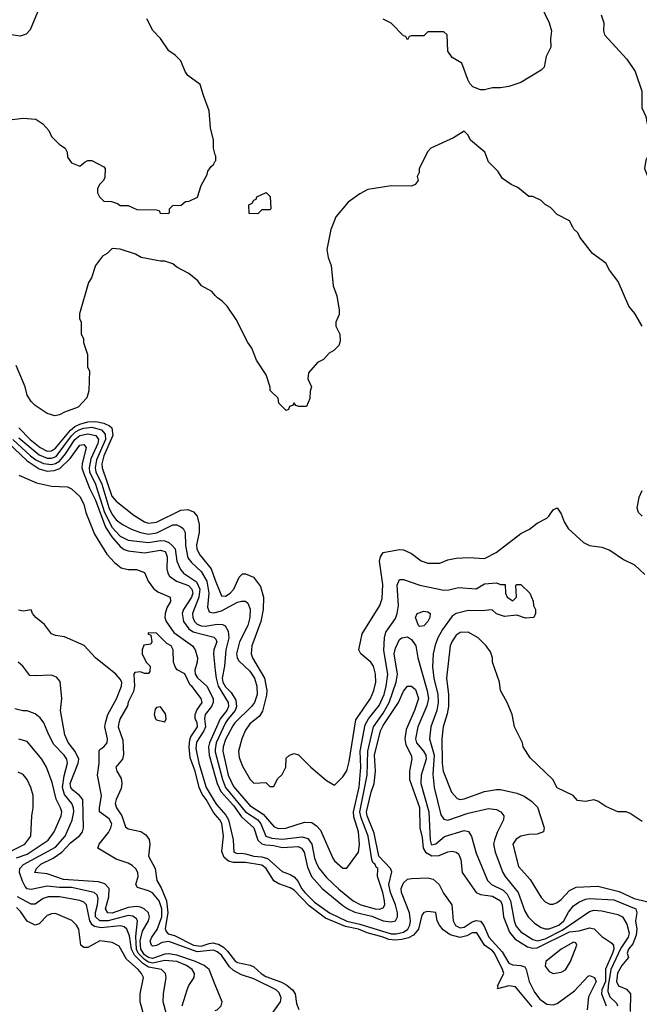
# Model space of a CAD drawing. Header units: inches. Extents: x 1793402 to 1900366, y 320852 to 470679.
# Tile 77 of 256: x 1859033 to 1862096, y 356158 to 361025. Entities that reach past the tile are written whole.
import ezdxf

# ---------------------------------------------------------------- set-up
doc = ezdxf.new("R2010")
doc.units = ezdxf.units.IN
doc.header["$MEASUREMENT"] = 0
for name, color, linetype in [('B8355', 7, 'Continuous'), ('B8356', 7, 'Continuous'), ('B8365', 7, 'Continuous'), ('B8366', 7, 'Continuous')]:
    doc.layers.add(name, color=color, linetype=linetype)

msp = doc.modelspace()

# ---------------------------------------------------------------- linework, layer by layer
at = {"layer": 'B8355', "color": 4}
for points, elevation in [([(1860000, 359662.6), (1859982.5, 359682.5), (1859932, 359710), (1859914.4, 359734.4), (1859870, 359771.3), (1859810, 359802), (1859790, 359818), (1859750, 359831.3), (1859730, 359831.3), (1859634, 359850), (1859606.4, 359866.4), (1859530, 359891.3), (1859490, 359894), (1859466, 359870), (1859443.1, 359856.9), (1859408.7, 359810), (1859388.7, 359750), (1859373.6, 359726.4), (1859328.9, 359571.1), (1859328.9, 359548.9), (1859338, 359530), (1859338, 359470), (1859348, 359450), (1859348.7, 359430), (1859368, 359370), (1859368, 359308), (1859378, 359290), (1859375.3, 359190), (1859364.7, 359155.3), (1859322, 359110), (1859254.8, 359085.2), (1859230, 359071.3), (1859206.4, 359066.4), (1859170, 359078), (1859110, 359118), (1859090, 359138), (1859070.8, 359170), (1859060.7, 359210), (1859015.8, 359315.8)], 204), ([(1859030, 359007.6), (1859084.9, 358950), (1859135.3, 358910), (1859170, 358892.4), (1859190, 358894), (1859210, 358907.8), (1859283.8, 358996.2), (1859305.8, 359014.2), (1859330, 359026.1), (1859370, 359037), (1859410, 359039), (1859450, 359031.1), (1859477.7, 359017.7), (1859488.3, 359008.3), (1859493.1, 358970), (1859448.7, 358870), (1859439.8, 358830), (1859440.2, 358810), (1859489.2, 358670), (1859510, 358644.4), (1859596.7, 358576.7), (1859650, 358542.4), (1859670, 358535.8), (1859710, 358540.9), (1859830, 358601.5), (1859864.6, 358604.6), (1859893.1, 358593.1), (1859910.3, 358570.3), (1859920.3, 358530), (1859919.6, 358490), (1859906.5, 358430), (1859909.1, 358409.1), (1859921.5, 358381.5), (1859979.1, 358310), (1860000, 358255.5)], 196), ([(1859000.2, 358950), (1859086.7, 358870), (1859113.1, 358850), (1859150.8, 358830.8), (1859190, 358827), (1859210, 358831.7), (1859230, 358843.5), (1859260.2, 358879.8), (1859305.7, 358950), (1859330, 358969.3), (1859370, 358978.2), (1859410.4, 358970), (1859423.6, 358950), (1859418.8, 358930), (1859384.9, 358855.1), (1859376.3, 358810), (1859378.6, 358790), (1859408.7, 358728.7), (1859452.2, 358590), (1859490, 358515.6), (1859530, 358472.9), (1859570, 358453.1), (1859670, 358440.2), (1859730, 358450.2), (1859750, 358449.1), (1859770, 358440.8), (1859786.8, 358426.8), (1859802, 358410), (1859809.2, 358349.2), (1859827.9, 358307.9), (1859843, 358290), (1859906.4, 358246.4), (1859923.5, 358210), (1859918.6, 358170), (1859887.6, 358090), (1859888.9, 358070), (1859897, 358050), (1859910, 358037), (1859930, 358029.1), (1859951.9, 358028.1), (1860000, 358035.5)], 188), ([(1859030, 358958.6), (1859130, 358874.7), (1859170, 358858.2), (1859190, 358857.4), (1859213.3, 358866.7), (1859290, 358968.4), (1859310, 358987.8), (1859330, 358999.5), (1859350, 359006.7), (1859390, 359010.8), (1859437.5, 358997.5), (1859456.6, 358976.6), (1859458.3, 358950), (1859412.5, 358850), (1859406.4, 358810), (1859409.4, 358790), (1859439.4, 358730), (1859474, 358614), (1859490, 358579.3), (1859510, 358552.7), (1859540.7, 358530), (1859586, 358506), (1859630.2, 358490.2), (1859670, 358482.8), (1859710.7, 358489.3), (1859790, 358528.2), (1859810, 358528), (1859830, 358519.1), (1859840.7, 358510), (1859850.5, 358490), (1859853.5, 358426.5), (1859864.9, 358365), (1859881.8, 358341.8), (1859930, 358297.1), (1859958, 358250), (1859967.9, 358190), (1859961.7, 358121.7), (1859970, 358098.8), (1859990, 358092.7), (1860000, 358095.1)], 192), ([(1858975.1, 358935.1), (1859070, 358845.2), (1859130, 358804.3), (1859170, 358792.7), (1859203.3, 358796.7), (1859232.5, 358807.5), (1859283.7, 358856.3), (1859330, 358921.6), (1859350, 358924.9), (1859361.6, 358910), (1859342.7, 358830), (1859340.7, 358810), (1859346.4, 358790), (1859378, 358710), (1859407.9, 358650), (1859457.5, 358517.5), (1859489, 358469), (1859530, 358420.3), (1859550, 358406.7), (1859570, 358400.3), (1859650, 358390.3), (1859730, 358403.1), (1859750, 358397.1), (1859756.4, 358390), (1859762, 358370), (1859761.1, 358310), (1859764.9, 358290), (1859774, 358274), (1859807.7, 358250), (1859867.9, 358227.9), (1859884.7, 358210), (1859888.3, 358190), (1859882.3, 358170), (1859842.4, 358110), (1859836.5, 358090), (1859842.3, 358050), (1859870, 358013.4), (1859890, 357998.6), (1859992.7, 357972.7), (1860000, 357966.3)], 184), ([(1859030, 358773.7), (1859115.9, 358735.9), (1859190, 358718.9), (1859270, 358715.5), (1859290, 358705.5), (1859330, 358668), (1859350.2, 358630), (1859360.2, 358590), (1859402.7, 358482.7), (1859463.6, 358383.6), (1859502.2, 358342.2), (1859535.3, 358315.3), (1859570, 358307.2), (1859610, 358308.2), (1859650, 358293), (1859668.5, 358250), (1859694.1, 358214.1), (1859716.5, 358196.5), (1859777.1, 358170), (1859778.7, 358150), (1859761.4, 358118.6), (1859752.1, 358090), (1859751.2, 358070), (1859757.2, 358050), (1859795.2, 357995.2), (1859887.4, 357930), (1859900.9, 357910), (1859912.2, 357870), (1859911, 357850), (1859898.3, 357810), (1859899.8, 357790), (1859911.7, 357771.7), (1859957.6, 357730), (1859990.2, 357670), (1859990.2, 357650), (1859981.8, 357630), (1859950.2, 357590), (1859947.3, 357570), (1859951.5, 357530), (1859943.5, 357510), (1859906.4, 357453.6), (1859903.4, 357423.3), (1859919.2, 357350), (1859955.3, 357230), (1860000, 357155.1)], 176), ([(1860000, 356422.2), (1859990, 356426.2), (1859910, 356418.1), (1859770, 356469.1), (1859737.2, 356462.8), (1859710, 356448), (1859690, 356445.3), (1859684, 356450), (1859678.7, 356470), (1859686, 356490), (1859712.9, 356527.1), (1859735.5, 356590), (1859735.7, 356630), (1859723.5, 356670), (1859690, 356709.7), (1859670, 356719.7), (1859615.1, 356735.1), (1859606.6, 356750), (1859618.4, 356790), (1859617, 356810), (1859607.8, 356827.8), (1859590, 356843.7), (1859570, 356855.1), (1859510, 356876), (1859419, 356930), (1859427, 356950), (1859472.9, 357007.1), (1859484.4, 357030), (1859488.2, 357050), (1859475.5, 357075.5), (1859428, 357110), (1859427.3, 357130), (1859438.3, 357190), (1859418.4, 357290), (1859426.4, 357350), (1859426.6, 357410), (1859430, 357418), (1859450, 357430.8), (1859466, 357450), (1859466.6, 357470), (1859454.3, 357530), (1859456.9, 357550), (1859468.3, 357590), (1859511.5, 357668.5), (1859536.9, 357730), (1859537.4, 357750), (1859530, 357766), (1859507.8, 357790), (1859407.3, 357870), (1859351.4, 357931.4), (1859254.2, 357974.2), (1859210, 357981.1), (1859190, 357989.7), (1859156.1, 358036.1), (1859112.7, 358070), (1859097.2, 358090), (1859090, 358108), (1859050, 358100.9), (1859027, 358107)], 176), ([(1860000, 357096.1), (1859989.1, 357109.1), (1859955.5, 357170), (1859936, 357196), (1859920.8, 357230), (1859900.3, 357310), (1859875.6, 357375.6), (1859871, 357430), (1859874.2, 357465.8), (1859879.2, 357480.8), (1859911.6, 357530), (1859910, 357551), (1859900.5, 357570), (1859900.5, 357590), (1859908.2, 357611.8), (1859935.5, 357650), (1859930.7, 357670), (1859884.7, 357730), (1859875.9, 357735.9), (1859850, 357791.3), (1859811.6, 357811.6), (1859803.6, 357823.6), (1859794, 357850), (1859792, 357910), (1859782, 357930), (1859761, 357941), (1859710, 357992), (1859670, 357994), (1859666, 357990), (1859682, 357982), (1859686, 357950), (1859682, 357938), (1859647.3, 357932.7), (1859638, 357910), (1859638, 357890), (1859658, 357850), (1859678, 357830), (1859676.4, 357803.6), (1859670, 357794), (1859650, 357794), (1859630, 357802), (1859602, 357798), (1859598, 357790), (1859600.9, 357730), (1859596, 357704), (1859570, 357652), (1859566.3, 357633.7), (1859530, 357571.3), (1859523.7, 357550), (1859520.9, 357530), (1859543.3, 357463.3), (1859547.2, 357392.8), (1859541.2, 357370), (1859509.3, 357330), (1859514, 357310), (1859534.5, 357274.5), (1859538, 357250), (1859535.6, 357224.4), (1859509.7, 357170.3), (1859505.1, 357150), (1859512.3, 357130), (1859538.4, 357090), (1859556, 357036), (1859570, 357025.2), (1859632.9, 357012.9), (1859656.5, 356996.5), (1859672.5, 356972.5), (1859676, 356950), (1859669.4, 356890), (1859703.6, 356830), (1859712, 356770), (1859733.3, 356733.3), (1859759.3, 356670), (1859765.7, 356610), (1859753.1, 356533.1), (1859757.4, 356517.4), (1859767.2, 356507.2), (1859797.7, 356497.7), (1859892.7, 356450), (1859930, 356445.7), (1859970, 356459.3), (1859990, 356461.2), (1860000, 356458.9)], 172), ([(1860000, 357928.1), (1859993.4, 357910), (1859991.8, 357890), (1860000, 357807.6)], 184), ([(1860000, 356254.4), (1859969.6, 356330), (1859944.5, 356350), (1859901.6, 356370), (1859810, 356401.2), (1859770, 356407.5), (1859750, 356406), (1859690, 356384.7), (1859670, 356388.8), (1859650, 356402.8), (1859632.2, 356430), (1859628.4, 356471.6), (1859639.9, 356520.1), (1859670.8, 356570), (1859675.1, 356590), (1859669.7, 356610), (1859649.4, 356630), (1859630, 356638.5), (1859610, 356640.9), (1859570, 356636.2), (1859490, 356608.9), (1859469.4, 356610), (1859457.4, 356630), (1859474.2, 356690), (1859475.4, 356730), (1859453.6, 356753.6), (1859422.7, 356762.7), (1859250, 356775.4), (1859170, 356803.6), (1859109, 356810), (1859116, 356830), (1859138, 356850), (1859199, 356881), (1859241.7, 356910), (1859283.8, 356956.2), (1859330, 356992.7), (1859344.2, 357010), (1859348.3, 357030), (1859345.4, 357170), (1859329.7, 357190), (1859296.4, 357216.4), (1859286.4, 357230), (1859283.1, 357250), (1859323.1, 357350), (1859325.4, 357370), (1859307.9, 357407.9), (1859272.3, 357452.3), (1859256.9, 357490), (1859235.1, 357610), (1859240.9, 357670), (1859233.6, 357753.6), (1859216, 357776), (1859190, 357785.2), (1859110, 357781.2), (1859084, 357784), (1859049.3, 357830), (1859026.6, 357850)], 184), ([(1859835.6, 356150), (1859861.2, 356230), (1859869.5, 356250.5), (1859896, 356290), (1859898, 356310), (1859886.6, 356330), (1859857, 356350), (1859810, 356369.7), (1859750, 356374), (1859690, 356361.9), (1859670, 356367), (1859650, 356378.8), (1859619.6, 356410), (1859611.4, 356430), (1859607.1, 356492.9), (1859615.8, 356570), (1859610, 356580.9), (1859592.9, 356592.9), (1859570, 356596.4), (1859470, 356570.7), (1859430, 356571), (1859408.1, 356590), (1859407.5, 356612.5), (1859418.2, 356650), (1859421.3, 356681.3), (1859416.8, 356696.8), (1859401.2, 356710), (1859290, 356735.3), (1859230, 356735), (1859170, 356742.2), (1859090, 356725.6), (1859070, 356729.6), (1859060.6, 356740.6), (1859046.6, 356766.6), (1859033.1, 356810), (1859034, 356830), (1859051.6, 356848.4), (1859210, 356934.9), (1859258, 356990), (1859292.3, 357067.7), (1859300.5, 357110), (1859298.7, 357130), (1859290.9, 357150.9), (1859255.3, 357195.3), (1859244.8, 357230), (1859252.5, 357287.5), (1859269.6, 357350), (1859267, 357370), (1859254, 357390), (1859202.7, 357442.7), (1859177, 357490), (1859152.7, 357550), (1859133.8, 357573.8), (1859110, 357594), (1859070, 357609.2), (1859049.3, 357609.3), (1859010, 357619)], 188), ([(1860000, 357514), (1859971.8, 357450), (1859966.8, 357430), (1859969.4, 357390), (1860000, 357284.9)], 184), ([(1859018.2, 356881.8), (1859070, 356900.3), (1859173.6, 356970), (1859203, 357010), (1859238.3, 357090), (1859241.1, 357110), (1859235.4, 357130), (1859212.9, 357172.9), (1859194.3, 357254.3), (1859166.6, 357330), (1859142.7, 357370), (1859070, 357457.2), (1859030, 357469.4)], 192), ([(1860000, 357418.3), (1859998.9, 357410), (1860000, 357405.6)], 188), ([(1858990, 356914.9), (1859059.5, 356950), (1859089.2, 356990), (1859092.7, 357090), (1859099.3, 357130), (1859099.3, 357190), (1859089.3, 357230), (1859070, 357268.7), (1859050, 357294), (1859025.6, 357305.6)], 196), ([(1859759.5, 356110), (1859742, 356170), (1859743.7, 356210), (1859757, 356290), (1859754.5, 356310), (1859734, 356330), (1859670, 356341.8), (1859641, 356361), (1859600.3, 356400.3), (1859586.6, 356430), (1859575.8, 356495.8), (1859562.9, 356530), (1859550, 356540.5), (1859530, 356545.4), (1859435.3, 356535.3), (1859402.5, 356542.5), (1859391.2, 356551.2), (1859379.3, 356570), (1859362.9, 356650), (1859350, 356662.9), (1859330, 356671.5), (1859229.6, 356689.6), (1859174, 356690), (1859150, 356681.6), (1859110, 356653.6), (1859090, 356653.3), (1859022, 356690)], 192), ([(1859699.7, 355910), (1859629.4, 356170), (1859629.3, 356210), (1859645.2, 356290), (1859636, 356310), (1859619.3, 356330), (1859560.8, 356380.8), (1859524.7, 356444.7), (1859490, 356464), (1859430, 356472.3), (1859370, 356439), (1859350, 356439), (1859335.3, 356450), (1859325.2, 356530), (1859314, 356550), (1859291.6, 356571.6), (1859210, 356607), (1859190, 356605.1), (1859170, 356597), (1859130, 356556), (1859110, 356549.5), (1859070, 356569.5), (1859037.1, 356617.1), (1859017.1, 356637.1)], 196)]:
    msp.add_lwpolyline(points, dxfattribs=dict(at, elevation=elevation))
at = {"layer": 'B8355', "color": 4, "elevation": 172}
msp.add_lwpolyline([(1859730, 357628), (1859710, 357626), (1859703.6, 357616.4), (1859698, 357590), (1859704.7, 357570), (1859710, 357564.7), (1859750, 357554), (1859758, 357570), (1859753.6, 357593.6)], close=True, dxfattribs=at)
at = {"layer": 'B8356', "color": 4, "elevation": 204}
for points in [[(1859138, 361102), (1859084.7, 360975.3), (1859065.6, 360954.4), (1859036.5, 360943.5), (1858990.7, 360950.7)], [(1860000, 360357.5), (1859991.3, 360390), (1859991, 360430), (1859976, 360490), (1859970, 360574), (1859941, 360650), (1859925.4, 360705.4), (1859864.7, 360750), (1859851.3, 360770), (1859830, 360822), (1859802, 360850), (1859770.9, 360870.9), (1859730, 360932), (1859691.1, 360971.1), (1859662, 361030)], [(1858970, 360529.2), (1859050, 360539.3), (1859112.9, 360532.9), (1859148, 360510), (1859178, 360478), (1859190, 360448), (1859230, 360408), (1859258, 360390), (1859268, 360370), (1859270, 360346), (1859290, 360318), (1859330, 360302), (1859356.9, 360323.1), (1859370, 360328.7), (1859390, 360328.7), (1859450, 360298), (1859455.3, 360290), (1859454.6, 360245.4), (1859448, 360230), (1859428, 360210), (1859418, 360190), (1859418, 360170), (1859428, 360150), (1859450, 360128), (1859487.3, 360127.3), (1859516.4, 360116.4), (1859530, 360106), (1859570, 360106), (1859612.7, 360087.3), (1859710, 360086), (1859722, 360082), (1859728.4, 360068.4), (1859767.3, 360067.3), (1859774, 360070), (1859774, 360090), (1859790, 360106), (1859831.6, 360108.4), (1859852.7, 360127.3), (1859871.6, 360128.4), (1859912.7, 360147.3), (1859930, 360206), (1859959.6, 360260.4), (1859963.6, 360276.4), (1859979.6, 360300.4), (1859992, 360310), (1860000, 360326)]]:
    msp.add_lwpolyline(points, dxfattribs=at)
at = {"layer": 'B8365', "color": 4}
for points, elevation in [([(1860575.9, 360000), (1860571.5, 359988.5), (1860552, 359890), (1860558, 359850), (1860572.3, 359810), (1860582.7, 359710), (1860600.2, 359660.2), (1860612.7, 359590), (1860612.7, 359567.3), (1860595.3, 359530), (1860595.3, 359510), (1860615.3, 359470), (1860616.4, 359436.4), (1860610, 359414), (1860586, 359390), (1860563.1, 359376.9), (1860534.6, 359345.4), (1860506, 359330), (1860460.4, 359279.6), (1860458, 359250), (1860475.3, 359210), (1860468.4, 359188.4), (1860467.3, 359152.7), (1860450, 359114), (1860412.7, 359112.7), (1860398, 359118), (1860390, 359132), (1860382, 359118), (1860367.3, 359112.7), (1860362, 359098), (1860350, 359094), (1860314, 359130), (1860310, 359154), (1860272, 359192), (1860272, 359208), (1860251.3, 359270), (1860203, 359343), (1860181.4, 359401.4), (1860161, 359430), (1860103.5, 359543.5), (1860058.8, 359610), (1860034.4, 359634.4), (1860011, 359650), (1860000, 359662.6)], 204), ([(1862110.3, 359510.4), (1862073.4, 359573.4), (1862044, 359610), (1861990.5, 359730.5), (1861947.5, 359787.5), (1861930, 359822), (1861864.7, 359870), (1861802, 359950), (1861791.1, 359971.1), (1861772, 359990), (1861766.9, 360000)], 204), ([(1862110, 358571.3), (1862091.3, 358590), (1862084.7, 358610), (1862095.3, 358664.7), (1862110, 358698)], 204), ([(1860000, 358255.5), (1860030, 358177.3), (1860050, 358174.9), (1860073.6, 358190), (1860091.5, 358210), (1860118, 358270), (1860134.8, 358285.2), (1860150, 358286), (1860188.7, 358268.7), (1860223.8, 358223.8), (1860238, 358170), (1860236.5, 358110), (1860225.3, 358050), (1860180.5, 357930), (1860178, 357890), (1860184.4, 357870), (1860243.1, 357770), (1860255.3, 357710), (1860253.3, 357686.7), (1860233.5, 357606.5), (1860218, 357582), (1860170, 357544), (1860150, 357514), (1860130.7, 357470), (1860114.8, 357410), (1860118, 357378), (1860135.3, 357335.3), (1860172, 357270), (1860190, 357252), (1860250, 357254), (1860270, 357234), (1860290, 357234), (1860307.3, 357272.7), (1860330, 357294), (1860348, 357330), (1860350, 357374), (1860366, 357390), (1860390, 357398), (1860410.9, 357390.9), (1860472, 357330), (1860550, 357264.7), (1860590, 357242), (1860630, 357282), (1860650, 357312), (1860662.5, 357357.5), (1860695.1, 357564.9), (1860767, 357670), (1860783.6, 357710), (1860793.3, 357750), (1860791.5, 357790), (1860782, 357830), (1860769.2, 357850), (1860719, 357890), (1860709, 357910), (1860725.2, 357990), (1860812.7, 358130), (1860824.7, 358164.7), (1860827.3, 358232.7), (1860812.1, 358347.9), (1860817.2, 358370), (1860830, 358391), (1860910, 358406.8), (1860930, 358404), (1860970, 358387.3), (1861018, 358350), (1861050, 358338.8), (1861110, 358338.8), (1861150, 358354.8), (1861190, 358362.8), (1861252.7, 358367.3), (1861330, 358362.4), (1861388.2, 358391.8), (1861510, 358484.9), (1861553.6, 358506.4), (1861590, 358536), (1861638, 358562), (1861649.1, 358570.9), (1861670, 358602), (1861690, 358612), (1861710, 358582), (1861723.5, 358543.5), (1861744.7, 358510), (1861820.5, 358440.5), (1861850, 358426), (1861910, 358417.3), (1861950, 358402.8), (1862017.5, 358357.5), (1862071.3, 358330), (1862123, 358283)], 196), ([(1860000, 358095.1), (1860030, 358102.3), (1860110, 358146), (1860130, 358150.5), (1860150, 358150.7), (1860160.5, 358140.5), (1860172, 358112), (1860170.3, 358070), (1860160.3, 358030), (1860119.6, 357950), (1860105.7, 357890), (1860108.7, 357870), (1860116.5, 357856.5), (1860170, 357805.3), (1860193.8, 357770), (1860205.8, 357730), (1860207.7, 357690), (1860193.1, 357650), (1860178.7, 357630), (1860097.4, 357550), (1860086.2, 357533.8), (1860050, 357466.6), (1860039, 357430), (1860037.7, 357410), (1860064.2, 357290), (1860090, 357234), (1860170, 357140.3), (1860237.4, 357097.4), (1860290, 357036.3), (1860310, 357026.7), (1860348.5, 357028.5), (1860441.2, 357058.8), (1860476.4, 357056.4), (1860500.4, 357040.4), (1860519.5, 357019.5), (1860580.9, 356880.9), (1860590, 356866.8), (1860630, 356831), (1860650, 356831.3), (1860707.3, 356910), (1860712.8, 356947.2), (1860707.3, 357010), (1860684.4, 357084.4), (1860683.1, 357110), (1860710.7, 357230.7), (1860718.8, 357330), (1860716.1, 357410), (1860740.6, 357539.4), (1860757.7, 357570), (1860810, 357634.9), (1860835.1, 357690), (1860844.2, 357730), (1860852.3, 357790), (1860833, 357907), (1860836.2, 357970), (1860842.7, 357997.3), (1860890, 358066), (1860898.4, 358090), (1860904.7, 358130), (1860899.3, 358230), (1860910, 358258), (1860930, 358258.8), (1861010.6, 358230.6), (1861130, 358206), (1861153.6, 358206.4), (1861201.2, 358218.8), (1861288.9, 358211.1), (1861330, 358236), (1861390, 358242), (1861410, 358234), (1861432.7, 358232.7), (1861434, 358190), (1861442, 358170), (1861470, 358152), (1861488, 358170), (1861486, 358230), (1861490, 358234), (1861510, 358234), (1861554, 358190), (1861571.1, 358151.1), (1861572, 358130), (1861582, 358110), (1861582, 358090), (1861574, 358070), (1861532.7, 358067.3), (1861490, 358082), (1861430, 358075.3), (1861390, 358088.7), (1861368.4, 358108.4), (1861316.3, 358103.7), (1861250, 358105.1), (1861190.4, 358089.6), (1861170, 358076), (1861122.4, 358010), (1861099.3, 357970), (1861086.6, 357933.4), (1861077.1, 357890), (1861074.2, 357825.8), (1861079.5, 357770), (1861100.3, 357690), (1861101.1, 357650), (1861094.9, 357610), (1861065.3, 357530), (1861058.7, 357470), (1861081.5, 357390), (1861075.2, 357295.3), (1861081.3, 357230), (1861114, 357094), (1861130, 357074), (1861150, 357068.4), (1861250, 357103.1), (1861350, 357125.5), (1861390, 357120.7), (1861411.3, 357110), (1861426, 357090), (1861424, 357070), (1861392.3, 357007.7), (1861379.1, 356970), (1861375.5, 356950), (1861383, 356910), (1861421.6, 356810), (1861432.4, 356790), (1861497.6, 356710), (1861530, 356618), (1861546.8, 356590), (1861578.4, 356558.4), (1861610, 356538), (1861630, 356530.5), (1861650, 356530.5), (1861697.6, 356550), (1861722.9, 356570), (1861745.9, 356614.1), (1861770, 356645.5), (1861796.6, 356663.4), (1861830, 356677.4), (1861850, 356680.3), (1861970, 356674.9), (1862078, 356630), (1862083.1, 356610), (1862076.5, 356570), (1862083.2, 356530), (1862080.6, 356499.4), (1862063.1, 356456.9), (1862042, 356430), (1862034.8, 356410), (1862042, 356390), (1862010, 356349.4), (1861987.9, 356312.1), (1861982.7, 356270), (1861993.4, 356250), (1862032.3, 356232.3), (1862051.7, 356210), (1862050, 356122)], 192), ([(1860000, 358035.5), (1860010, 358037), (1860035.2, 358035.2), (1860048.2, 358028.2), (1860063.1, 358003.1), (1860067.6, 357970), (1860052.9, 357910), (1860046.3, 357830), (1860034.3, 357770), (1860037.4, 357750), (1860050, 357726.7), (1860078.5, 357698.6), (1860102, 357662), (1860104.9, 357630), (1860099, 357610), (1860063.2, 357570), (1860051.1, 357550), (1860004.3, 357450), (1860000, 357418.3)], 188), ([(1862110, 357062), (1862050, 357102), (1862030, 357108.7), (1861989.4, 357109.4), (1861930, 357135.3), (1861890, 357162), (1861870, 357168.7), (1861830, 357161.2), (1861790, 357165.2), (1861768, 357190), (1861688.9, 357228.9), (1861668, 357270), (1861556.4, 357376.4), (1861522, 357430), (1861518, 357450), (1861478, 357530), (1861468, 357590), (1861442, 357650), (1861409, 357710), (1861405.2, 357750), (1861369.5, 357849.5), (1861369.2, 357870), (1861360.2, 357900.2), (1861339, 357930), (1861299, 357970), (1861250, 357997.2), (1861210, 357996), (1861190, 357982.7), (1861170, 357953.2), (1861161.3, 357930), (1861142, 357770), (1861153.1, 357690), (1861153.1, 357630), (1861146.7, 357593.3), (1861127, 357530), (1861120.3, 357470), (1861120.9, 357350), (1861126, 357310), (1861166.9, 357206.9), (1861195.9, 357175.9), (1861210, 357170.7), (1861230, 357173.4), (1861330, 357210.5), (1861390, 357220.5), (1861410, 357219.1), (1861490, 357201), (1861526.8, 357186.8), (1861562, 357162), (1861592.7, 357132.7), (1861624.7, 357030), (1861622, 357010), (1861590, 356999), (1861550, 356997.2), (1861510, 356989), (1861486.2, 356973.8), (1861471, 356950), (1861498.8, 356838.8), (1861555.6, 356775.6), (1861610, 356686.8), (1861630, 356664.9), (1861653.2, 356653.2), (1861670, 356653), (1861690, 356661.6), (1861710, 356676.3), (1861750, 356720.5), (1861782.7, 356737.3), (1861890, 356741.6), (1861995.8, 356715.8), (1862070, 356680.3), (1862198, 356650)], 196), ([(1860000, 357405.6), (1860035, 357270), (1860050.2, 357230), (1860150, 357109.1), (1860210.2, 357070), (1860224.7, 357050), (1860250.5, 356990), (1860279.7, 356979.7), (1860330, 356973.6), (1860430, 356986), (1860457.8, 356977.8), (1860476.5, 356950), (1860490, 356881), (1860502, 356850), (1860512.7, 356830), (1860550, 356785.5), (1860610, 356726.4), (1860682, 356670), (1860718.8, 356650), (1860790, 356630.4), (1860811.3, 356628.7), (1860830, 356634.8), (1860838.4, 356650), (1860836.3, 356670), (1860828.2, 356710), (1860800.9, 356790), (1860804, 356830), (1860795.3, 356835.3), (1860790, 356848.7), (1860778.9, 356858.9), (1860773.9, 356873.9), (1860756.2, 356990), (1860720.3, 357080.3), (1860714.9, 357110), (1860750.7, 357290), (1860753.3, 357410), (1860782, 357530), (1860830, 357597), (1860858.8, 357650), (1860894.2, 357750), (1860899.8, 357790), (1860883.5, 357890), (1860890, 357918.8), (1860910, 357961), (1860922, 357970), (1860950, 357974), (1860970, 357961), (1860990.4, 357930), (1861001.3, 357870), (1861047.7, 357707.7), (1861054.4, 357670), (1861046, 357634), (1861001.7, 357530), (1860988.8, 357470), (1860993.7, 357450), (1861028.7, 357410), (1861040.3, 357390), (1861042.6, 357370), (1861017.4, 357290), (1861016.1, 357250), (1861055.5, 357110), (1861062.7, 356970), (1861067.2, 356950), (1861070, 356946.4), (1861090, 356950.6), (1861133, 356987), (1861230, 357016.4), (1861252.2, 357012.2), (1861266.9, 356986.9), (1861290, 356904.7), (1861345.5, 356770), (1861364.9, 356750), (1861422.7, 356722.7), (1861443.2, 356703.2), (1861459.6, 356670), (1861476.5, 356570), (1861486, 356546), (1861510, 356515.6), (1861570, 356478), (1861591.8, 356471.8), (1861630, 356481.4), (1861714.7, 356525.3), (1861850, 356617.1), (1861870, 356623.8), (1861910, 356620.5), (1861990, 356601.6), (1862012.7, 356590), (1862034.6, 356554.6), (1862046, 356510), (1862041.2, 356490), (1862004.1, 356435.9), (1861955.2, 356330), (1861941.4, 356250), (1861940.7, 356220.7), (1861950, 356194.9), (1861983.4, 356163.4), (1861988.5, 356150)], 188), ([(1860000, 357966.3), (1860003.4, 357963.4), (1860008, 357950), (1860000, 357928.1)], 184), ([(1860000, 357807.6), (1860003.7, 357770), (1860015.1, 357730), (1860063.2, 357650), (1860066, 357630), (1860057.8, 357610), (1860024.7, 357570), (1860000, 357514)], 184), ([(1860000, 357284.9), (1860010.1, 357250.1), (1860027.8, 357210), (1860090, 357140.2), (1860130, 357084), (1860190, 357030.4), (1860210.3, 356970), (1860230, 356951.5), (1860250, 356945.7), (1860290, 356942.7), (1860330, 356933.2), (1860410, 356937.3), (1860425.5, 356930), (1860439.1, 356910), (1860456.1, 356836.1), (1860475.6, 356790), (1860528.9, 356730), (1860630, 356646.9), (1860654.4, 356630), (1860690, 356614.2), (1860773.4, 356593.4), (1860830, 356571.3), (1860870, 356565.2), (1860891.2, 356570), (1860901, 356590), (1860901.2, 356610), (1860891.3, 356650), (1860865.2, 356710), (1860857.5, 356750), (1860872.1, 356812.1), (1860865.7, 356830), (1860808.1, 356890), (1860784.5, 357004.5), (1860751.2, 357090), (1860747.9, 357110), (1860770, 357206), (1860785.4, 357250), (1860791.1, 357310), (1860786.3, 357390), (1860816.8, 357510), (1860830, 357537), (1860906.3, 357650), (1860930, 357706), (1860950, 357730.8), (1860970, 357731), (1860990, 357714.8), (1861003.8, 357670), (1860984.9, 357610), (1860942.9, 357517.1), (1860936.1, 357470), (1860941.4, 357441.4), (1860968.5, 357390), (1860971.9, 357371.9), (1860959.5, 357310), (1860959.3, 357270), (1861010, 357131.3), (1861010.2, 357030), (1861023, 356983), (1861027.3, 356930), (1861038.3, 356910), (1861070, 356892.4), (1861105.7, 356894.3), (1861150, 356912.2), (1861170, 356914.9), (1861190, 356910.5), (1861202, 356902), (1861214.3, 356874.3), (1861219.3, 356810), (1861288.5, 356710), (1861310, 356701.3), (1861370, 356692.9), (1861410, 356670.3), (1861418.3, 356650), (1861424.2, 356590), (1861454.2, 356514.2), (1861481, 356481), (1861542.3, 356442.3), (1861570, 356435.2), (1861590, 356437.3), (1861750, 356515.9), (1861798, 356522), (1861850, 356536.4), (1861871.8, 356531.8), (1861910, 356494), (1861960.5, 356460.5), (1861968.5, 356448.5), (1861968.9, 356430), (1861962.7, 356410), (1861927.8, 356332.2), (1861927.8, 356270), (1861910.8, 356230), (1861908.1, 356210), (1861932.4, 356150)], 184), ([(1860000, 357155.1), (1860005.7, 357145.7), (1860052.8, 357092.8), (1860065.6, 357070), (1860088.6, 356971.4), (1860091, 356910), (1860110, 356903.1), (1860130, 356905.7), (1860150, 356902.3), (1860190.2, 356890.2), (1860230, 356886.5), (1860258.4, 356878.4), (1860330, 356814.4), (1860370, 356800.5), (1860390, 356788.5), (1860410, 356764.9), (1860426.5, 356730), (1860441.8, 356710), (1860490, 356663.2), (1860565.3, 356610), (1860649.6, 356569.6), (1860714.8, 356554.8), (1860870, 356506.7), (1860894.2, 356505.8), (1860930, 356514.2), (1860951.1, 356528.9), (1860962.3, 356550), (1860965.4, 356570), (1860960.2, 356610), (1860920.7, 356710), (1860918, 356730), (1860930, 356758.7), (1860950, 356776), (1860970, 356779.5), (1861050, 356783.1), (1861076.5, 356776.5), (1861106, 356750), (1861127.5, 356707.5), (1861168.9, 356650), (1861175.3, 356570), (1861187.5, 356547.5), (1861210, 356536), (1861230, 356538.9), (1861270, 356564.9), (1861290, 356571.5), (1861310, 356568.5), (1861326.8, 356546.8), (1861352.7, 356490), (1861417.6, 356417.6), (1861450, 356361.1), (1861470, 356353.1), (1861510.3, 356350.4), (1861530, 356342.8), (1861537.1, 356330), (1861551.5, 356270), (1861578, 356218), (1861603.4, 356183.4), (1861638.6, 356158.6), (1861670, 356155.3), (1861690, 356162), (1861774.6, 356225.4), (1861842.8, 356297.2), (1861850, 356300.4), (1861874.9, 356290), (1861882.3, 356270), (1861844.4, 356195.5), (1861838, 356130)], 176), ([(1861565.4, 356145.4), (1861483.6, 356243.6), (1861450, 356248.9), (1861394, 356234), (1861398, 356242), (1861394, 356250), (1861425.3, 356310), (1861420.2, 356330), (1861380.2, 356410), (1861370, 356422.3), (1861330.2, 356450.2), (1861292, 356512), (1861270, 356511.7), (1861242.7, 356497.3), (1861210, 356488.8), (1861161.6, 356501.6), (1861125.8, 356525.8), (1861107.3, 356550), (1861097.3, 356570), (1861090, 356612), (1861050, 356616), (1861030, 356611.3), (1861021.5, 356598.5), (1861003.6, 356530), (1860980.4, 356499.6), (1860954.1, 356485.9), (1860921.6, 356478.4), (1860890, 356474.5), (1860858.2, 356478.2), (1860830, 356490.1), (1860750, 356511.1), (1860708, 356530), (1860643.4, 356543.4), (1860544.4, 356584.4), (1860464, 356644), (1860390, 356722.6), (1860370, 356734.3), (1860314.1, 356754.1), (1860289, 356769), (1860251.8, 356830), (1860230, 356845.3), (1860150, 356859.7), (1860090, 356859.2), (1860066.1, 356866.1), (1860044.2, 356884.2), (1860032.7, 356912.7), (1860040.2, 356990), (1860031.7, 357051.7), (1860022, 357070), (1860000, 357096.1)], 172), ([(1860000, 356458.9), (1860015.3, 356455.3), (1860039.9, 356439.9), (1860060, 356420), (1860099.6, 356370), (1860110, 356364.2), (1860171.8, 356351.8), (1860190, 356343.1), (1860226.6, 356310), (1860250, 356295.6), (1860327.4, 356267.4), (1860353.2, 356253.2), (1860381.6, 356230), (1860394.5, 356210), (1860402, 356162), (1860412.9, 356132.9)], 172), ([(1860265.2, 356090), (1860322.4, 356170), (1860325.6, 356190), (1860315.5, 356215.5), (1860300.9, 356230), (1860190, 356284.7), (1860130, 356303), (1860090, 356324.7), (1860070, 356343), (1860030, 356400.4), (1860010, 356418.2), (1860000, 356422.2)], 176), ([(1860000, 356127.2), (1860010, 356131.3), (1860028.7, 356150), (1860034, 356170), (1860000, 356254.4)], 184)]:
    msp.add_lwpolyline(points, dxfattribs=dict(at, elevation=elevation))
for points, elevation in [([(1861010, 358025.2), (1861004, 358030), (1860989.3, 358070), (1860998, 358090), (1861030, 358101), (1861050, 358098), (1861062, 358090), (1861061, 358070), (1861050.8, 358050), (1861030, 358029.2)], 188), ([(1861770, 356466), (1861710, 356430.9), (1861634.4, 356370), (1861630, 356347.3), (1861650, 356320.7), (1861670, 356310.7), (1861710, 356316.3), (1861730, 356328), (1861756.3, 356370), (1861786, 356450), (1861782, 356462)], 184)]:
    msp.add_lwpolyline(points, close=True, dxfattribs=dict(at, elevation=elevation))
at = {"layer": 'B8366', "color": 4, "elevation": 204}
for points in [[(1861610, 361092), (1861650.8, 361010), (1861661, 360970), (1861656, 360930), (1861658, 360890), (1861636, 360844), (1861624.7, 360790), (1861610, 360775.3), (1861510, 360715.3), (1861450, 360695.3), (1861410, 360688.7), (1861370, 360688.7), (1861330, 360679), (1861310, 360679), (1861273.6, 360693.6), (1861258, 360710), (1861248, 360730), (1861218, 360810), (1861170, 360838), (1861149.1, 360869.1), (1861146, 360950), (1861130, 360966), (1861050, 360966), (1861030, 360946), (1860970, 360946), (1860958, 360942), (1860950, 360926), (1860942, 360942), (1860930, 360946), (1860870, 361008), (1860830, 361028)], [(1861907, 361050), (1861920.9, 361010), (1861919.3, 360970), (1861923.7, 360950), (1862033.2, 360830), (1862075.3, 360770), (1862107.3, 360672.7), (1862108, 360590), (1862127.3, 360547.3), (1862142, 360470), (1862138, 360350), (1862128.4, 360331.6), (1862122, 360290), (1862140.2, 360240.2), (1862188, 360190), (1862188, 360150), (1862195.3, 360130), (1862190, 360114), (1862148.4, 360071.6), (1862146.3, 360000)], [(1861766.9, 360000), (1861751.1, 360031.1), (1861690, 360062), (1861656.9, 360096.9), (1861630, 360112), (1861610, 360132), (1861570, 360151.3), (1861550, 360152), (1861495.3, 360195.3), (1861462, 360210), (1861419.8, 360239.8), (1861396.9, 360276.9), (1861350, 360322), (1861332, 360370), (1861262, 360430), (1861250, 360454), (1861230, 360474), (1861178, 360442), (1861066, 360390), (1861050, 360374), (1861008, 360290), (1861008, 360270), (1860998, 360250), (1861002, 360230), (1860988, 360210), (1860970, 360202.8), (1860870, 360204), (1860753.6, 360186.4), (1860715.1, 360164.9), (1860657.1, 360122.9), (1860595.1, 360050), (1860575.9, 360000)], [(1860000, 360326), (1860002, 360330), (1860002, 360350), (1860000, 360357.5)]]:
    msp.add_lwpolyline(points, dxfattribs=at)
msp.add_lwpolyline([(1860210, 360066), (1860168, 360068), (1860166, 360110), (1860182, 360118), (1860190, 360134), (1860202, 360138), (1860206, 360150), (1860251.6, 360171.6), (1860271.6, 360151.6), (1860274, 360090), (1860270, 360086), (1860230, 360086)], close=True, dxfattribs=at)

doc.saveas('drawing.dxf')
